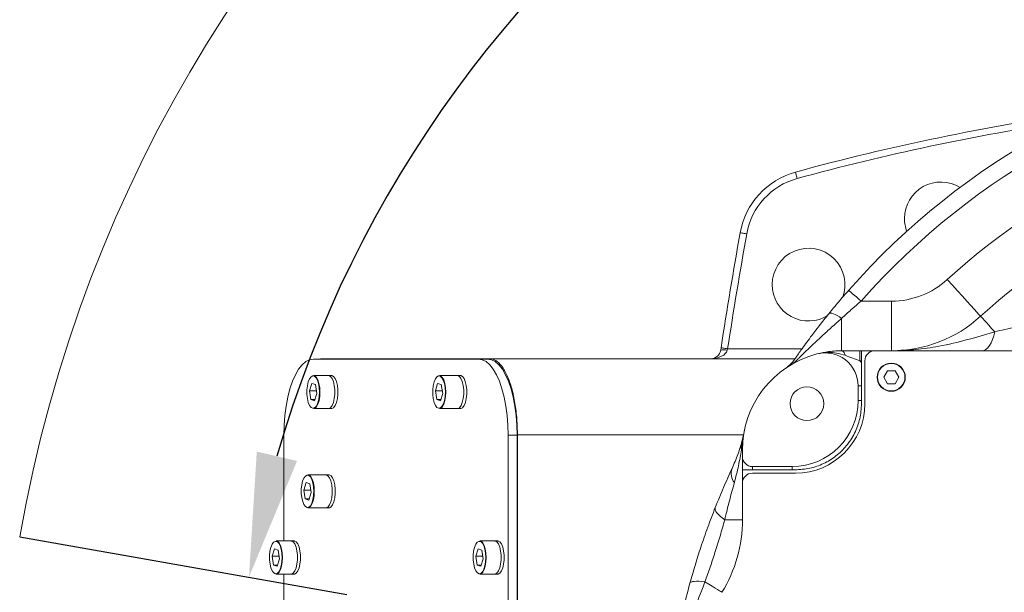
# Model space of a CAD drawing. Header units: millimetres. Extents: x 51337 to 61814, y -21781 to -12277.
# Tile 11 of 256: x 54654 to 54952, y -18247 to -18074. Entities that reach past the tile are written whole.
import ezdxf

# ---------------------------------------------------------------- set-up
doc = ezdxf.new("R2010")
doc.units = ezdxf.units.MM
doc.header["$LTSCALE"] = 0.3175
for name, color, linetype, lineweight in [('1轮廓实线层', 7, 'Continuous', 18), ('7标注层', 4, 'Continuous', 13), ('sub', 1, 'Continuous', 18), ('粗实线', 7, 'Continuous', 18)]:
    doc.layers.add(name, color=color, linetype=linetype, lineweight=lineweight)
doc.styles.add('标准汉字', font='gbenor.shx', dxfattribs={"bigfont": 'gbcbig.shx'})
doc.dimstyles.new('M1：15', dxfattribs={"dimscale": 15, "dimtxt": 3.5, "dimasz": 2.5, "dimexe": 2, "dimexo": 0, "dimgap": 0.5, "dimtad": 1, "dimdec": 4, "dimdsep": 46, "dimtxsty": '标准汉字', "dimcen": 5, "dimdle": 5, "dimclrd": 1, "dimclre": 1, "dimclrt": 256, "dimadec": 4, "dimazin": 2, "dimtfac": 1, "dimtdec": 4, "dimtmove": 0, "dimatfit": 3, "dimfxl": 1, "dimtolj": 1, "dimarcsym": 0})

# ---------------------------------------------------------------- blocks, each defined once
blk = doc.blocks.new('*D33')
at = {"layer": '7标注层', "color": 1, "lineweight": -2, "ltscale": 30, "transparency": 16777216}
blk.add_line((54654.41, -18230.56), (54753.28, -18247.99), dxfattribs=at)
blk.add_arc((55072.94, -18304.36), 354.6, 6.0621, 163.9379, dxfattribs=at)
at = {"layer": '7标注层', "color": 1, "lineweight": 20, "ltscale": 30, "transparency": 16777216}
for points in [[(54738.28, -18207.66), (54726.1, -18204.84), (54723.74, -18242.78)], [(55431.8, -18266.58), (55419.32, -18267.24), (55427.54, -18304.36)]]:
    blk.add_solid(points, dxfattribs=at)
at = {"layer": 'Defpoints', "color": 0, "lineweight": 20, "ltscale": 30, "transparency": 16777216}
for p in [(53093.16, -17955.27), (54932.5, -17978.76), (54654.41, -18230.56), (54794.67, -18304.36), (56512.47, -18304.36)]:
    blk.add_point(p, dxfattribs=at)
at = {"layer": '7标注层', "ltscale": 30, "transparency": 16777216, "insert": (55140.13, -17921.86), "char_height": 52.5, "attachment_point": 5, "rotation": 350.0374, "style": '标准汉字'}
blk.add_mtext('\\A1;165%%D', dxfattribs=at)

msp = doc.modelspace()

# ---------------------------------------------------------------- linework, layer by layer
at = {"layer": '1轮廓实线层', "ltscale": 30}
for points in [[(54889.50073, -18122.27959), (54889.39752, -18121.90331), (54889.29827, -18121.54149), (54889.20679, -18121.20803), (54889.12662, -18120.91575), (54889.06082, -18120.67589), (54889.01192, -18120.49765), (54888.98181, -18120.3879), (54888.97165, -18120.35084)], [(54874.23586, -18139.01611), (54873.85169, -18138.94786), (54873.48229, -18138.88224), (54873.14185, -18138.82176), (54872.84345, -18138.76875), (54872.59855, -18138.72524), (54872.41658, -18138.69291), (54872.30452, -18138.673), (54872.26669, -18138.66628)], [(54944.96762, -18163.92054), (54944.84323, -18163.78404), (54944.47312, -18163.37791), (54943.86641, -18162.71213), (54943.03803, -18161.80312), (54942.00839, -18160.67325), (54940.80283, -18159.35033), (54939.45104, -18157.86696), (54937.98631, -18156.25964), (54936.44471, -18154.56797), (54934.86418, -18152.83358)], [(54905.07548, -18156.04482), (54905.14747, -18156.10843), (54905.3607, -18156.29682), (54905.70698, -18156.60274), (54906.17297, -18157.01444), (54906.74079, -18157.51611), (54907.3886, -18158.08845), (54908.09154, -18158.70948), (54908.82256, -18159.35532)], [(54899.06318, -18163.14165), (54899.26448, -18163.0065), (54899.57035, -18162.96479), (54899.97215, -18163.01768), (54900.4584, -18163.16369), (54901.01533, -18163.39867), (54901.62708, -18163.71592), (54902.27627, -18164.10645), (54902.94445, -18164.55914)], [(54949.24672, -18168.61619), (54948.30368, -18167.58135), (54947.45724, -18166.65252), (54946.71949, -18165.84295), (54946.10096, -18165.16421), (54945.61048, -18164.62598), (54945.25504, -18164.23594), (54945.03973, -18163.99967), (54944.96762, -18163.92054)], [(54949.24672, -18168.61619), (54948.95041, -18169.84804), (54948.58258, -18170.97035), (54948.15057, -18171.96076), (54947.66298, -18172.79951), (54947.12955, -18173.46988), (54946.56091, -18173.9585), (54945.96839, -18174.25562), (54945.36383, -18174.35532)], [(54868.46577, -18173.75526), (54868.08017, -18173.69565), (54867.70939, -18173.63833), (54867.36768, -18173.58551), (54867.06816, -18173.53921), (54866.82235, -18173.50121), (54866.63971, -18173.47297), (54866.52723, -18173.45559), (54866.48925, -18173.44971)], [(54904.00549, -18175.73512), (54903.9123, -18175.43289), (54903.80399, -18175.16068), (54903.68227, -18174.92274), (54903.54902, -18174.72278), (54903.40634, -18174.56392), (54903.25644, -18174.44864), (54903.10167, -18174.37874), (54902.94445, -18174.35532)], [(54743.22115, -18176.85532), (54742.05109, -18177.05209), (54740.90101, -18177.63903), (54739.79067, -18178.60609), (54738.739, -18179.93674), (54737.76402, -18181.6082), (54736.88244, -18183.59187), (54736.10928, -18185.85381), (54735.45783, -18188.35532), (54734.93921, -18191.0536), (54734.5623, -18193.90249), (54734.33354, -18196.85322), (54734.25685, -18199.85532)], [(54802.07383, -18199.85532), (54801.99712, -18196.85322), (54801.76835, -18193.90249), (54801.39144, -18191.0536), (54800.87282, -18188.35532), (54800.22137, -18185.85381), (54799.44821, -18183.59187), (54798.56663, -18181.6082), (54797.59165, -18179.93674), (54796.53998, -18178.60609), (54795.42964, -18177.63903), (54794.27957, -18177.05209), (54793.1095, -18176.85532)], [(54795.87226, -18176.85532), (54797.04233, -18177.05209), (54798.1924, -18177.63903), (54799.30275, -18178.60609), (54800.35441, -18179.93674), (54801.32939, -18181.6082), (54802.21098, -18183.59187), (54802.98414, -18185.85381), (54803.63559, -18188.35532), (54804.15421, -18191.0536), (54804.53112, -18193.90249), (54804.75988, -18196.85322), (54804.83656, -18199.85532)], [(54741.25885, -18186.2131), (54741.26153, -18187.54752), (54741.40443, -18188.8306), (54741.67695, -18189.96718), (54742.05889, -18190.87297), (54742.5219, -18191.48079), (54743.03167, -18191.74556), (54743.55035, -18191.64764), (54744.03953, -18191.1943), (54744.46287, -18190.41916), (54744.78902, -18189.3797), (54744.99377, -18188.15302), (54745.06195, -18186.8301), (54744.98846, -18185.50905), (54744.7788, -18184.28784), (54744.4485, -18183.25706), (54744.02206, -18182.49314), (54743.5311, -18182.05274), (54743.01203, -18181.96853), (54742.50337, -18182.24675), (54742.04283, -18182.86677), (54741.66455, -18183.7826), (54741.3966, -18184.92632), (54741.25885, -18186.2131)], [(54743.24428, -18181.85532), (54743.63094, -18181.95473), (54744.13191, -18182.40411), (54744.56706, -18183.18362), (54744.90409, -18184.23545), (54745.11804, -18185.48158), (54745.193, -18186.82959), (54745.12344, -18188.1795), (54744.91452, -18189.43122), (54744.58172, -18190.49189), (54744.14974, -18191.28285), (54743.65058, -18191.74544), (54743.24428, -18191.85532)], [(54747.75677, -18181.85532), (54747.87976, -18181.86529), (54748.3999, -18182.13546), (54748.87239, -18182.75568), (54749.26211, -18183.67996), (54749.54017, -18184.83974), (54749.68599, -18186.149), (54749.68874, -18187.51065)], [(54750.60966, -18187.51065), (54750.60691, -18186.149), (54750.46109, -18184.83974), (54750.18301, -18183.67996), (54749.79331, -18182.75568), (54749.32083, -18182.13546), (54748.80069, -18181.86529), (54748.67769, -18181.85532)], [(54748.67769, -18181.85532), (54748.80069, -18181.86529), (54749.32083, -18182.13546), (54749.79331, -18182.75568), (54750.18301, -18183.67996), (54750.46109, -18184.83974), (54750.60691, -18186.149), (54750.60966, -18187.51065)], [(54779.3132, -18186.2131), (54779.31588, -18187.54752), (54779.45878, -18188.8306), (54779.73129, -18189.96718), (54780.11324, -18190.87297), (54780.57625, -18191.48079), (54781.08602, -18191.74556), (54781.6047, -18191.64764), (54782.09387, -18191.1943), (54782.51722, -18190.41916), (54782.84337, -18189.3797), (54783.04811, -18188.15302), (54783.1163, -18186.8301), (54783.04281, -18185.50905), (54782.83315, -18184.28784), (54782.50285, -18183.25706), (54782.07641, -18182.49314), (54781.58545, -18182.05274), (54781.06638, -18181.96853), (54780.55771, -18182.24675), (54780.09718, -18182.86677), (54779.7189, -18183.7826), (54779.45094, -18184.92632), (54779.3132, -18186.2131)], [(54781.29863, -18181.85532), (54781.68528, -18181.95473), (54782.18626, -18182.40411), (54782.6214, -18183.18362), (54782.95844, -18184.23545), (54783.17239, -18185.48158), (54783.24734, -18186.82959), (54783.17778, -18188.1795), (54782.96887, -18189.43122), (54782.63607, -18190.49189), (54782.20408, -18191.28285), (54781.70492, -18191.74544), (54781.29863, -18191.85532)], [(54788.664, -18187.51065), (54788.66126, -18186.149), (54788.51544, -18184.83974), (54788.23738, -18183.67996), (54787.84766, -18182.75568), (54787.37517, -18182.13546), (54786.85503, -18181.86529), (54786.73204, -18181.85532)], [(54786.73204, -18181.85532), (54786.85503, -18181.86529), (54787.37517, -18182.13546), (54787.84766, -18182.75568), (54788.23738, -18183.67996), (54788.51544, -18184.83974), (54788.66126, -18186.149), (54788.664, -18187.51065)], [(54787.65296, -18181.85532), (54787.77595, -18181.86529), (54788.29609, -18182.13546), (54788.76858, -18182.75568), (54789.15828, -18183.67996), (54789.43636, -18184.83974), (54789.58218, -18186.149), (54789.58493, -18187.51065)], [(54749.68874, -18187.51065), (54749.54819, -18188.82369), (54749.27475, -18189.99076), (54748.88878, -18190.92527), (54748.41883, -18191.55794), (54747.89976, -18191.84185), (54747.75677, -18191.85532)], [(54748.67769, -18191.85532), (54748.82068, -18191.84185), (54749.33975, -18191.55794), (54749.8097, -18190.92527), (54750.19567, -18189.99076), (54750.46911, -18188.82369), (54750.60966, -18187.51065)], [(54750.60966, -18187.51065), (54750.46911, -18188.82369), (54750.19567, -18189.99076), (54749.8097, -18190.92527), (54749.33975, -18191.55794), (54748.82068, -18191.84185), (54748.67769, -18191.85532)], [(54786.73204, -18191.85532), (54786.87503, -18191.84185), (54787.3941, -18191.55794), (54787.86405, -18190.92527), (54788.25002, -18189.99076), (54788.52346, -18188.82369), (54788.664, -18187.51065)], [(54788.664, -18187.51065), (54788.52346, -18188.82369), (54788.25002, -18189.99076), (54787.86405, -18190.92527), (54787.3941, -18191.55794), (54786.87503, -18191.84185), (54786.73204, -18191.85532)], [(54789.58493, -18187.51065), (54789.44438, -18188.82369), (54789.17094, -18189.99076), (54788.78497, -18190.92527), (54788.31502, -18191.55794), (54787.79595, -18191.84185), (54787.65296, -18191.85532)], [(54872.94446, -18204.35532), (54872.93961, -18204.35532), (54872.92503, -18204.35532), (54872.90077, -18204.35532), (54872.86683, -18204.35532), (54872.82321, -18204.35532), (54872.76997, -18204.35532), (54872.70713, -18204.35532), (54872.63473, -18204.35533)], [(54739.55845, -18216.2131), (54739.5611, -18217.54752), (54739.704, -18218.8306), (54739.97655, -18219.96718), (54740.35846, -18220.87297), (54740.82147, -18221.48078), (54741.33124, -18221.74556), (54741.84992, -18221.64764), (54742.33909, -18221.1943), (54742.76244, -18220.41916), (54743.08859, -18219.3797), (54743.29334, -18218.15302), (54743.36152, -18216.8301), (54743.28803, -18215.50905), (54743.07837, -18214.28784), (54742.74807, -18213.25706), (54742.32163, -18212.49314), (54741.83067, -18212.05274), (54741.31163, -18211.96853), (54740.80293, -18212.24675), (54740.3424, -18212.86677), (54739.96412, -18213.7826), (54739.69617, -18214.92631), (54739.55845, -18216.2131)], [(54741.54385, -18211.85532), (54741.93051, -18211.95473), (54742.43148, -18212.40411), (54742.86663, -18213.18362), (54743.20366, -18214.23544), (54743.41761, -18215.48158), (54743.49259, -18216.82959), (54743.42304, -18218.17951), (54743.21409, -18219.43122), (54742.88129, -18220.49188), (54742.4493, -18221.28285), (54741.95014, -18221.74544), (54741.54385, -18221.85532)], [(54748.90923, -18217.51065), (54748.90648, -18216.149), (54748.76069, -18214.83974), (54748.48261, -18213.67996), (54748.09288, -18212.75568), (54747.62042, -18212.13546), (54747.10025, -18211.86529), (54746.97726, -18211.85532)], [(54746.97726, -18211.85532), (54747.10025, -18211.86529), (54747.62042, -18212.13546), (54748.09288, -18212.75568), (54748.48261, -18213.67996), (54748.76069, -18214.83974), (54748.90648, -18216.149), (54748.90923, -18217.51065)], [(54747.89818, -18211.85532), (54748.02118, -18211.86529), (54748.54132, -18212.13546), (54749.0138, -18212.75568), (54749.40353, -18213.67996), (54749.68158, -18214.83974), (54749.82741, -18216.149), (54749.83015, -18217.51065)], [(54746.97726, -18221.85532), (54747.12025, -18221.84185), (54747.63932, -18221.55795), (54748.10927, -18220.92528), (54748.49527, -18219.99076), (54748.76868, -18218.8237), (54748.90923, -18217.51065)], [(54748.90923, -18217.51065), (54748.76868, -18218.8237), (54748.49527, -18219.99076), (54748.10927, -18220.92528), (54747.63932, -18221.55795), (54747.12025, -18221.84185), (54746.97726, -18221.85532)], [(54749.83015, -18217.51065), (54749.6896, -18218.8237), (54749.41616, -18219.99076), (54749.03019, -18220.92528), (54748.56024, -18221.55795), (54748.04117, -18221.84185), (54747.89818, -18221.85532)], [(54867.59376, -18225.43958), (54866.84882, -18224.90602), (54866.20074, -18224.37968), (54865.65826, -18223.86763), (54865.22872, -18223.37679), (54864.91789, -18222.9138), (54864.72999, -18222.48488), (54864.66754, -18222.09584), (54864.73139, -18221.75193)], [(54872.94446, -18225.43958), (54872.85543, -18225.43958), (54872.58943, -18225.43958), (54872.14959, -18225.43958), (54871.54113, -18225.43958), (54870.77131, -18225.43958), (54869.84923, -18225.43958), (54868.78583, -18225.43958), (54867.59376, -18225.43958)], [(54729.95602, -18236.2131), (54729.9587, -18237.54752), (54730.10161, -18238.8306), (54730.37412, -18239.96718), (54730.75606, -18240.87297), (54731.21907, -18241.48079), (54731.72884, -18241.74556), (54732.24752, -18241.64764), (54732.7367, -18241.1943), (54733.16004, -18240.41915), (54733.4862, -18239.3797), (54733.69094, -18238.15302), (54733.75913, -18236.8301), (54733.68563, -18235.50905), (54733.47597, -18234.28785), (54733.14567, -18233.25706), (54732.71923, -18232.49314), (54732.22827, -18232.05274), (54731.7092, -18231.96853), (54731.20054, -18232.24675), (54730.74, -18232.86677), (54730.36172, -18233.7826), (54730.09377, -18234.92632), (54729.95602, -18236.2131)], [(54731.94145, -18231.85532), (54732.32811, -18231.95473), (54732.82908, -18232.40412), (54733.26423, -18233.18363), (54733.60126, -18234.23545), (54733.81521, -18235.48157), (54733.89017, -18236.82958), (54733.82061, -18238.1795), (54733.61169, -18239.43121), (54733.27889, -18240.49189), (54732.84691, -18241.28285), (54732.34775, -18241.74544), (54731.94145, -18241.85532)], [(54736.45394, -18231.85532), (54736.57694, -18231.86529), (54737.09708, -18232.13546), (54737.56956, -18232.75569), (54737.95929, -18233.67996), (54738.23734, -18234.83973), (54738.38316, -18236.149), (54738.38591, -18237.51065)], [(54739.30683, -18237.51065), (54739.30409, -18236.149), (54739.15826, -18234.83973), (54738.88021, -18233.67996), (54738.49048, -18232.75569), (54738.018, -18232.13546), (54737.49786, -18231.86529), (54737.37486, -18231.85532)], [(54737.37486, -18231.85532), (54737.49786, -18231.86529), (54738.018, -18232.13546), (54738.49048, -18232.75569), (54738.88021, -18233.67996), (54739.15826, -18234.83973), (54739.30409, -18236.149), (54739.30683, -18237.51065)], [(54791.53695, -18236.2131), (54791.53963, -18237.54752), (54791.68253, -18238.8306), (54791.95504, -18239.96718), (54792.33699, -18240.87297), (54792.8, -18241.48079), (54793.30977, -18241.74556), (54793.82845, -18241.64764), (54794.31762, -18241.1943), (54794.74097, -18240.41915), (54795.06712, -18239.3797), (54795.27186, -18238.15302), (54795.34002, -18236.8301), (54795.26656, -18235.50905), (54795.0569, -18234.28785), (54794.7266, -18233.25706), (54794.30016, -18232.49314), (54793.8092, -18232.05274), (54793.29013, -18231.96853), (54792.78146, -18232.24675), (54792.32093, -18232.86677), (54791.94265, -18233.7826), (54791.67469, -18234.92632), (54791.53695, -18236.2131)], [(54793.52238, -18231.85532), (54793.90903, -18231.95473), (54794.41001, -18232.40412), (54794.84515, -18233.18363), (54795.18219, -18234.23545), (54795.39614, -18235.48157), (54795.47109, -18236.82958), (54795.40153, -18238.1795), (54795.19262, -18239.43121), (54794.85982, -18240.49189), (54794.42783, -18241.28285), (54793.92867, -18241.74544), (54793.52238, -18241.85532)], [(54798.03487, -18231.85532), (54798.15786, -18231.86529), (54798.678, -18232.13546), (54799.15049, -18232.75569), (54799.54021, -18233.67996), (54799.81827, -18234.83973), (54799.96409, -18236.149), (54799.96683, -18237.51065)], [(54800.88775, -18237.51065), (54800.88501, -18236.149), (54800.73919, -18234.83973), (54800.4611, -18233.67996), (54800.07141, -18232.75569), (54799.59892, -18232.13546), (54799.07878, -18231.86529), (54798.95579, -18231.85532)], [(54798.95579, -18231.85532), (54799.07878, -18231.86529), (54799.59892, -18232.13546), (54800.07141, -18232.75569), (54800.4611, -18233.67996), (54800.73919, -18234.83973), (54800.88501, -18236.149), (54800.88775, -18237.51065)], [(54738.38591, -18237.51065), (54738.24536, -18238.82369), (54737.97192, -18239.99075), (54737.58595, -18240.92528), (54737.116, -18241.55795), (54736.59693, -18241.84184), (54736.45394, -18241.85532)], [(54737.37486, -18241.85532), (54737.51785, -18241.84184), (54738.03692, -18241.55795), (54738.50687, -18240.92528), (54738.89284, -18239.99075), (54739.16628, -18238.82369), (54739.30683, -18237.51065)], [(54739.30683, -18237.51065), (54739.16628, -18238.82369), (54738.89284, -18239.99075), (54738.50687, -18240.92528), (54738.03692, -18241.55795), (54737.51785, -18241.84184), (54737.37486, -18241.85532)], [(54799.96683, -18237.51065), (54799.82628, -18238.82369), (54799.55285, -18239.99075), (54799.16688, -18240.92528), (54798.69693, -18241.55795), (54798.17786, -18241.84184), (54798.03487, -18241.85532)], [(54798.95579, -18241.85532), (54799.09878, -18241.84184), (54799.61785, -18241.55795), (54800.08777, -18240.92528), (54800.47377, -18239.99075), (54800.74718, -18238.82369), (54800.88775, -18237.51065)], [(54800.88775, -18237.51065), (54800.74718, -18238.82369), (54800.47377, -18239.99075), (54800.08777, -18240.92528), (54799.61785, -18241.55795), (54799.09878, -18241.84184), (54798.95579, -18241.85532)], [(54861.59838, -18244.21052), (54860.65226, -18244.10428), (54859.79297, -18244.0444), (54859.03287, -18244.03175), (54858.38295, -18244.0665), (54857.85251, -18244.14815), (54857.44922, -18244.27554), (54857.17887, -18244.44683), (54857.04537, -18244.65954)], [(54866.76254, -18247.37278), (54866.67584, -18247.3197), (54866.41694, -18247.16115), (54865.98932, -18246.89931), (54865.3988, -18246.5377), (54864.65338, -18246.08124), (54863.76316, -18245.53612), (54862.74021, -18244.90971), (54861.59838, -18244.21052)]]:
    msp.add_lwpolyline(points, dxfattribs=at)
for centre, radius, start, end in [((55072.94446, -18304.35532), 224, 60.4145458, 138.539737), ((55072.94446, -18304.35532), 219, 59.7660111, 138.539737), ((55072.94446, -18304.35532), 205, 60.8035956, 132.3426055), ((55073.09289, -18791.55525), 696, 98.00440427, 105.33974094), ((55073.09289, -18791.55525), 694, 98.50707408, 105.33974094), ((55072.94446, -18304.35532), 190, 63.4250305, 132.3426055), ((54895.10903, -18142.72432), 23.2, 105.3397412, 169.9262705), ((54895.10903, -18142.72432), 21.2, 105.3397412, 169.9262704), ((54932.94446, -18134.35532), 11, 58.1928224, 180), ((54932.94446, -18134.35532), 11, 180, 200.7520973), ((56418.69289, -18413.39525), 1570.64, 169.92627072, 171.21255547), ((56418.69289, -18413.39525), 1568.64, 169.92627072, 171.21255547), ((54892.94446, -18154.35532), 11, 338.6626219, 180), ((54892.94446, -18154.35532), 11, 180, 302.8103657), ((54918.02512, -18134.35532), 25, 270, 312.3426055), ((54918.02512, -18134.35532), 40, 270, 312.3426055), ((54863.40658, -18173.75525), 3, 270, 351.2406962), ((54867.35993, -18177.5465), 3.47778, 73.48984, 106.51016), ((54902.94446, -18204.35532), 30, 104.4775122, 180), ((54897.94446, -18184.99041), 10, 0, 104.4775122), ((54912.94446, -18177.35532), 3, 90, 180), ((54897.94446, -18184.99041), 13, 32.2042275, 35.9666392), ((54917.94446, -18182.35532), 4.25, 180, 270), ((54917.94446, -18182.35532), 4.25, 270, 0), ((54887.94446, -18189.35532), 20, 270, 0), ((54888.94446, -18190.35532), 21, 270, 0), ((54878.82819, -18203.37889), 6.26996, 165.2518359, 188.9592317), ((54875.94446, -18206.35532), 3, 180, 270), ((54873.96442, -18211.45493), 4.42217, 160.5818603, 218.3331881), ((54875.94446, -18214.35532), 3, 90, 180), ((54830.94446, -18225.43958), 42, 328.5187706, 359.9999963)]:
    msp.add_arc(centre, radius, start, end, dxfattribs=at)
at = {"layer": 'sub', "color": 4, "ltscale": 30}
msp.add_arc((55072.94446, -18304.35532), 424.98931, 190, 170, dxfattribs=at)
at = {"layer": '粗实线', "ltscale": 30}
for p, q in [((54908.82256, -18159.35532), (54918.02513, -18159.35532)), ((54918.02513, -18174.35532), (54918.02513, -18159.35532)), ((54902.94445, -18174.35532), (54902.94445, -18164.55914)), ((54866.37159, -18174.21211), (54866.48925, -18173.44971)), ((54868.46577, -18173.75526), (54868.34826, -18174.21211)), ((54868.46577, -18173.75526), (54890.96301, -18173.75526)), ((54908.46612, -18174.4049), (54908.46612, -18174.35532)), ((54908.94446, -18174.35532), (54908.46612, -18174.35532)), ((54908.46612, -18177.35532), (54908.46612, -18174.4049)), ((54908.94446, -18177.35532), (54908.94446, -18174.35532)), ((54908.94446, -18174.35532), (54912.94446, -18174.35532)), ((55027.94446, -18174.35532), (54912.94446, -18174.35532)), ((54793.1095, -18176.85532), (54743.22115, -18176.85532)), ((54745.04744, -18176.85532), (54745.38355, -18176.75525)), ((54796.5432, -18176.75525), (54745.38355, -18176.75525)), ((54793.1095, -18176.85532), (54795.87226, -18176.85532)), ((54796.5432, -18176.75525), (54888.84259, -18176.75525)), ((54908.94446, -18177.35532), (54908.46612, -18177.35532)), ((54908.94446, -18177.35532), (54908.94446, -18178.0622)), ((54908.94446, -18178.0622), (54908.94446, -18184.99041)), ((54909.94447, -18177.35532), (54909.94447, -18190.35532)), ((54916.79946, -18180.37212), (54915.65446, -18182.35532)), ((54919.08946, -18180.37212), (54916.79946, -18180.37212)), ((54920.23446, -18182.35532), (54919.08946, -18180.37212)), ((54742.72617, -18184.21243), (54742.04709, -18186.48047)), ((54743.83124, -18184.58728), (54742.72617, -18184.21243)), ((54748.67769, -18181.85532), (54743.24428, -18181.85532)), ((54748.67769, -18181.85532), (54747.75677, -18181.85532)), ((54780.78051, -18184.21243), (54780.10144, -18186.48047)), ((54781.88558, -18184.58728), (54780.78051, -18184.21243)), ((54786.73204, -18181.85532), (54781.29863, -18181.85532)), ((54787.65296, -18181.85532), (54786.73204, -18181.85532)), ((54915.65446, -18182.35532), (54916.79946, -18184.33852)), ((54916.79946, -18184.33852), (54919.08946, -18184.33852)), ((54919.08946, -18184.33852), (54920.23446, -18182.35532)), ((54742.04709, -18186.48047), (54742.47312, -18189.12337)), ((54744.13641, -18186.48047), (54742.04709, -18186.48047)), ((54743.57819, -18189.49821), (54744.25726, -18187.23017)), ((54744.25726, -18187.23017), (54743.83124, -18184.58728)), ((54780.10144, -18186.48047), (54780.52746, -18189.12337)), ((54782.19076, -18186.48047), (54780.10144, -18186.48047)), ((54781.63253, -18189.49821), (54782.31161, -18187.23017)), ((54782.31161, -18187.23017), (54781.88558, -18184.58728)), ((54907.94446, -18189.35532), (54907.94446, -18184.99041)), ((54908.94446, -18184.99041), (54907.94446, -18184.99041)), ((54908.94446, -18189.35532), (54908.94446, -18184.99041)), ((54742.47312, -18189.12337), (54743.57819, -18189.49821)), ((54743.69042, -18189.12337), (54742.47312, -18189.12337)), ((54780.52746, -18189.12337), (54781.63253, -18189.49821)), ((54781.74477, -18189.12337), (54780.52746, -18189.12337)), ((54908.94446, -18189.35532), (54907.94446, -18189.35532)), ((54908.94446, -18189.35532), (54908.94446, -18190.35532)), ((54743.24428, -18191.85532), (54748.67769, -18191.85532)), ((54747.75677, -18191.85532), (54748.67769, -18191.85532)), ((54781.29863, -18191.85532), (54786.73204, -18191.85532)), ((54786.73204, -18191.85532), (54787.65296, -18191.85532)), ((54734.25685, -18199.85532), (54734.25685, -18231.85532)), ((54804.83656, -18199.85532), (54802.07383, -18199.85532)), ((54802.07383, -18408.85531), (54802.07383, -18199.85532)), ((54804.83656, -18408.85531), (54804.83656, -18199.85532)), ((54804.91452, -18199.75526), (54804.91452, -18408.95527)), ((54873.25416, -18199.75526), (54804.91452, -18199.75526)), ((54872.94446, -18204.35533), (54872.94446, -18206.35532)), ((54872.94446, -18206.35532), (54872.94446, -18210.35532)), ((54872.94446, -18210.35532), (54872.94446, -18214.35532)), ((54875.94446, -18209.35532), (54887.94447, -18209.35532)), ((54875.94446, -18209.35532), (54875.94446, -18210.35532)), ((54875.94446, -18210.35532), (54887.94447, -18210.35532)), ((54887.94447, -18210.35532), (54887.94447, -18209.35532)), ((54746.97726, -18211.85532), (54741.54385, -18211.85532)), ((54747.89818, -18211.85532), (54746.97726, -18211.85532)), ((54888.94445, -18211.35533), (54875.94446, -18211.35533)), ((54741.02574, -18214.21243), (54740.34666, -18216.48048)), ((54740.34666, -18216.48048), (54740.77268, -18219.12337)), ((54742.43598, -18216.48048), (54740.34666, -18216.48048)), ((54742.13081, -18214.58728), (54741.02574, -18214.21243)), ((54742.55683, -18217.23017), (54742.13081, -18214.58728)), ((54872.94446, -18214.35532), (54872.94446, -18225.43958)), ((54740.77268, -18219.12337), (54741.87775, -18219.49821)), ((54741.98999, -18219.12337), (54740.77268, -18219.12337)), ((54741.87775, -18219.49821), (54742.55683, -18217.23017)), ((54741.54385, -18221.85532), (54746.97726, -18221.85532)), ((54746.97726, -18221.85532), (54747.89818, -18221.85532)), ((54737.37486, -18231.85532), (54731.94145, -18231.85532)), ((54737.37486, -18231.85532), (54736.45394, -18231.85532)), ((54798.95579, -18231.85532), (54793.52238, -18231.85532)), ((54798.95579, -18231.85532), (54798.03487, -18231.85532)), ((54731.42334, -18234.21243), (54730.74426, -18236.48048)), ((54732.52841, -18234.58728), (54731.42334, -18234.21243)), ((54732.95443, -18237.23017), (54732.52841, -18234.58728)), ((54793.00426, -18234.21243), (54792.32519, -18236.48048)), ((54794.10934, -18234.58728), (54793.00426, -18234.21243)), ((54794.53536, -18237.23017), (54794.10934, -18234.58728)), ((54730.74426, -18236.48048), (54731.17029, -18239.12336)), ((54732.83358, -18236.48048), (54730.74426, -18236.48048)), ((54732.27536, -18239.49821), (54732.95443, -18237.23017)), ((54792.32519, -18236.48048), (54792.75121, -18239.12336)), ((54794.41451, -18236.48048), (54792.32519, -18236.48048)), ((54793.85628, -18239.49821), (54794.53536, -18237.23017)), ((54731.17029, -18239.12336), (54732.27536, -18239.49821)), ((54732.38759, -18239.12336), (54731.17029, -18239.12336)), ((54792.75121, -18239.12336), (54793.85628, -18239.49821)), ((54793.96852, -18239.12336), (54792.75121, -18239.12336)), ((54731.94145, -18241.85532), (54737.37486, -18241.85532)), ((54734.25685, -18241.85532), (54734.25685, -18366.85533)), ((54736.45394, -18241.85532), (54737.37486, -18241.85532)), ((54793.52238, -18241.85532), (54798.95579, -18241.85532)), ((54798.03487, -18241.85532), (54798.95579, -18241.85532))]:
    msp.add_line(p, q, dxfattribs=at)
for centre, radius in [((54917.94446, -18182.35532), 4.25), ((54917.94446, -18182.35532), 4.15), ((54892.44446, -18190.35532), 5.1)]:
    msp.add_circle(centre, radius, dxfattribs=at)
msp.add_ellipse((54863.40658, -18173.75525), major_axis=(5, 0), ratio=0.6, start_param=4.71238898, end_param=6.130306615, dxfattribs=at)
for points, knots in [([(54899.06318, -18163.14165), (54900.02336, -18161.97117), (54901.96286, -18159.60691), (54904.03115, -18157.23996), (54905.07548, -18156.04482)], [0, 0, 0, 0, 53051.332787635, 107158.816402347, 107158.816402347, 107158.816402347, 107158.816402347]), ([(54908.82256, -18159.35532), (54907.82607, -18160.21025), (54905.81811, -18161.93296), (54903.90709, -18163.6794), (54902.94445, -18164.55914)], [0, 0, 0, 0, 53191.053892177, 107181.259368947, 107181.259368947, 107181.259368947, 107181.259368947]), ([(54888.71025, -18176.94357), (54889.33058, -18176.0536), (54890.73367, -18174.0406), (54893.30235, -18170.52189), (54896.1416, -18166.78532), (54898.08338, -18164.36361), (54899.06318, -18163.14165)], [0, 0, 0, 0, 44420.033420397, 100472.58987111, 144783.677308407, 189914.731606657, 189914.731606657, 189914.731606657, 189914.731606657]), ([(54902.94445, -18164.55914), (54901.92763, -18165.46099), (54899.88205, -18167.27526), (54896.70535, -18170.15225), (54894.00941, -18172.6607), (54891.8174, -18174.77825), (54890.50451, -18176.08722), (54889.56541, -18177.04791), (54888.96022, -18177.67855), (54888.71599, -18177.93682), (54888.70395, -18177.94954), (54888.70185, -18177.95176)], [0, 0, 0, 0, 66998.456299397, 134782.815185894, 221469.521509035, 266932.263170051, 312917.031602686, 338976.57993396, 365690.892525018, 393500.720577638, 399388.598107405, 399388.598107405, 399388.598107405, 399388.598107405]), ([(54967.94446, -18164.35532), (54966.42399, -18164.69756), (54963.55665, -18165.34298), (54959.51482, -18166.2634), (54955.80031, -18167.11276), (54952.41142, -18167.88997), (54950.24776, -18168.38648), (54949.24672, -18168.61619)], [0, 0, 0, 0, 56384.320381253, 106331.609942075, 150412.45696578, 195681.249076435, 234658.568012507, 234658.568012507, 234658.568012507, 234658.568012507]), ([(54949.24672, -18168.61619), (54946.49738, -18169.43849), (54940.85673, -18171.12555), (54932.91116, -18172.97424), (54926.00602, -18174.05574), (54921.98704, -18174.18703), (54920.34951, -18174.24052)], [0, 0, 0, 0, 54540.798394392, 111897.794036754, 158362.396680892, 190312.195608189, 190312.195608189, 190312.195608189, 190312.195608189]), ([(54904.00549, -18175.73512), (54903.14294, -18175.49206), (54901.4928, -18175.02706), (54898.59214, -18174.74972), (54896.61801, -18175.09983), (54895.44446, -18175.30795)], [0, 0, 0, 0, 46475.899815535, 88912.788013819, 151121.001741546, 151121.001741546, 151121.001741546, 151121.001741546]), ([(54902.94445, -18174.35532), (54902.16838, -18174.37495), (54900.63762, -18174.41366), (54898.65302, -18174.62696), (54897.47771, -18174.88612), (54896.96393, -18174.99941)], [0, 0, 0, 0, 55400.875828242, 109275.949268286, 151118.446762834, 151118.446762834, 151118.446762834, 151118.446762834]), ([(54908.46612, -18174.40361), (54907.5237, -18174.39172), (54905.64201, -18174.36797), (54903.83722, -18174.35958), (54902.93633, -18174.35538)], [0, 0, 0, 0, 53690.294315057, 107201.109266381, 107201.109266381, 107201.109266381, 107201.109266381]), ([(54947.50757, -18174.35414), (54948.27856, -18174.35449), (54950.76203, -18174.3556), (54955.38038, -18174.34161), (54961.45224, -18174.29964), (54965.71077, -18174.23058), (54967.94446, -18174.19436)], [0, 0, 0, 0, 22571.874789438, 72706.864325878, 128745.684411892, 190564.417452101, 190564.417452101, 190564.417452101, 190564.417452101]), ([(54804.91452, -18199.75526), (54804.8803, -18198.17952), (54804.80984, -18194.93509), (54804.22309, -18190.15879), (54803.25499, -18185.66846), (54801.89044, -18181.77826), (54800.22525, -18178.87691), (54798.39705, -18177.07665), (54797.14624, -18176.8598), (54796.5432, -18176.75525)], [0, 0, 0, 0, 42650.851833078, 87817.894096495, 134335.623392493, 180868.008670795, 228265.519101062, 273223.238183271, 315075.677087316, 315075.677087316, 315075.677087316, 315075.677087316]), ([(54888.67604, -18176.97405), (54888.54356, -18177.16299), (54888.2472, -18177.58566), (54887.75791, -18178.12886), (54887.29678, -18178.58071), (54886.9638, -18178.87122), (54886.75323, -18179.04282), (54886.59681, -18179.1641), (54886.54561, -18179.2017), (54886.51461, -18179.22446)], [0, 0, 0, 0, 53687.145455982, 120100.555737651, 170614.060111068, 207054.972334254, 236097.724207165, 267856.005659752, 316616.053118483, 316616.053118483, 316616.053118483, 316616.053118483]), ([(54888.71025, -18176.94357), (54888.53529, -18177.21428), (54888.22531, -18177.6939), (54888.20493, -18178.01427), (54888.411, -18178.06142), (54888.59821, -18178.00379), (54888.6797, -18177.96364), (54888.6997, -18177.95291), (54888.70185, -18177.95176)], [0, 0, 0, 0, 94150.792266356, 166802.720723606, 231140.871257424, 262838.54315027, 271647.960790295, 272708.342222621, 272708.342222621, 272708.342222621, 272708.342222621]), ([(54908.46612, -18177.35532), (54907.75205, -18177.08948), (54906.25224, -18176.53111), (54904.77789, -18176.00877), (54904.00549, -18175.73512)], [0, 0, 0, 0, 51043.174606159, 107209.383201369, 107209.383201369, 107209.383201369, 107209.383201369]), ([(54886.47433, -18179.25341), (54886.47248, -18179.25474), (54886.44877, -18179.27173), (54886.5126, -18179.22862), (54886.57146, -18179.18887)], [0, 0, 0, 0, 8364.205297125, 107100.613233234, 107100.613233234, 107100.613233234, 107100.613233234]), ([(54888.94445, -18210.35532), (54890.40966, -18210.26201), (54893.34029, -18210.07536), (54897.52739, -18208.58764), (54901.30035, -18206.28997), (54904.53331, -18203.15721), (54907.0061, -18199.32555), (54908.63705, -18194.96055), (54908.842, -18191.89032), (54908.94446, -18190.35532)], [0, 0, 0, 0, 44353.630215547, 88714.013933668, 133077.668700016, 177442.345186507, 223909.63321341, 270373.672552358, 316830.293396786, 316830.293396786, 316830.293396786, 316830.293396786]), ([(54873.50816, -18198.56703), (54873.50634, -18198.5763), (54873.49259, -18198.64617), (54873.45244, -18198.85268), (54873.33765, -18199.45764), (54873.00776, -18201.31047), (54872.79606, -18203.03851), (54872.63473, -18204.35533)], [0, 0, 0, 0, 1129.897798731, 8517.317947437, 25184.794497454, 74806.708373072, 233702.16505712, 233702.16505712, 233702.16505712, 233702.16505712]), ([(54872.7648, -18201.78275), (54872.90179, -18201.24751), (54873.17584, -18200.1768), (54873.40114, -18199.11167), (54873.50706, -18198.57264), (54873.50816, -18198.56703)], [0, 0, 0, 0, 75060.290823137, 150152.811568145, 150942.628720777, 150942.628720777, 150942.628720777, 150942.628720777]), ([(54869.79379, -18209.98474), (54870.41824, -18208.5391), (54871.36267, -18206.35267), (54872.26527, -18203.57564), (54872.5984, -18202.37997), (54872.7648, -18201.78275)], [0, 0, 0, 0, 74574.524341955, 112788.6313715, 150925.642061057, 150925.642061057, 150925.642061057, 150925.642061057]), ([(54872.63473, -18204.35533), (54872.50713, -18205.11638), (54872.25164, -18206.64026), (54871.59531, -18209.96453), (54870.93721, -18212.4978), (54870.49559, -18214.19771)], [0, 0, 0, 0, 37295.321296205, 74677.254114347, 150931.655914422, 150931.655914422, 150931.655914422, 150931.655914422]), ([(54864.73139, -18221.75193), (54865.56134, -18219.70753), (54867.23423, -18215.58676), (54868.9362, -18211.86171), (54869.79379, -18209.98474)], [0, 0, 0, 0, 53095.624992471, 107021.498570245, 107021.498570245, 107021.498570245, 107021.498570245]), ([(54872.94446, -18210.35532), (54873.0102, -18210.35532), (54873.1435, -18210.35532), (54874.01609, -18210.35532), (54875.00246, -18210.35532), (54875.65113, -18210.35532), (54875.94446, -18210.35532)], [0, 0, 0, 0, 57148.480724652, 115880.678915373, 156391.625630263, 189830.851552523, 189830.851552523, 189830.851552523, 189830.851552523]), ([(54887.94447, -18210.35532), (54888.13023, -18210.35532), (54888.46367, -18210.35532), (54888.79688, -18210.35532), (54888.94445, -18210.35532)], [0, 0, 0, 0, 59695.87550717, 107150.542984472, 107150.542984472, 107150.542984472, 107150.542984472]), ([(54870.49559, -18214.19771), (54869.99774, -18216.01615), (54868.99637, -18219.67374), (54868.06305, -18223.51039), (54867.59376, -18225.43958)], [0, 0, 0, 0, 53211.689462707, 107029.241558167, 107029.241558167, 107029.241558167, 107029.241558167]), ([(54857.04537, -18244.65954), (54857.55826, -18242.85491), (54858.59048, -18239.22292), (54860.40767, -18233.53879), (54862.45006, -18227.63871), (54863.96663, -18223.72533), (54864.73139, -18221.75193)], [0, 0, 0, 0, 44270.491843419, 89098.108723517, 138970.560006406, 189702.547149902, 189702.547149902, 189702.547149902, 189702.547149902]), ([(54867.59376, -18225.43958), (54867.13196, -18227.07785), (54866.20281, -18230.37412), (54864.72626, -18235.19449), (54863.1853, -18239.82418), (54862.12847, -18242.74531), (54861.59838, -18244.21052)], [0, 0, 0, 0, 49667.337364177, 99932.622253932, 144694.770135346, 189742.592749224, 189742.592749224, 189742.592749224, 189742.592749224]), ([(54861.59838, -18244.21052), (54860.07571, -18248.18866), (54857.03036, -18256.14497), (54853.58047, -18268.5221), (54850.99588, -18281.18011), (54849.59098, -18292.90274), (54849.02156, -18302.16254), (54849.0832, -18307.10427), (54849.10574, -18308.91036)], [0, 0, 0, 0, 52173.04295194, 104346.40803249, 157761.369428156, 211176.117858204, 249918.793746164, 272234.027323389, 272234.027323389, 272234.027323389, 272234.027323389]), ([(54850.49186, -18278.0715), (54850.85113, -18275.28716), (54851.56968, -18269.71855), (54853.06251, -18261.35904), (54854.83897, -18252.99709), (54856.30991, -18247.4387), (54857.04537, -18244.65954)], [0, 0, 0, 0, 47253.572815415, 94506.134034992, 142090.139653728, 189672.751925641, 189672.751925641, 189672.751925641, 189672.751925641])]:
    msp.add_open_spline(points, degree=3, knots=knots, dxfattribs=at)

# ---------------------------------------------------------------- dimensions: what is measured, and where the dimension line sits
at = {"layer": '7标注层', "ltscale": 30}
dim = msp.add_angular_dim_2l(base=(54932.49604, -17978.75929), line1=((56512.46664, -18304.35532), (54794.66887, -18304.35532)), line2=((54654.41169, -18230.5567), (53093.15683, -17955.26535)), text='165%%D', dimstyle='M1：15', override={"dimtad": 1, "dimtih": 0, "dimtoh": 0, "dimsah": 1, "dimtzin": 8}, dxfattribs=at)
dim.commit()
dim.dimension.update_dxf_attribs({"geometry": '*D33', "text_midpoint": (55134.29123, -17955.10597), "dimtype": 162})

doc.saveas('drawing.dxf')
